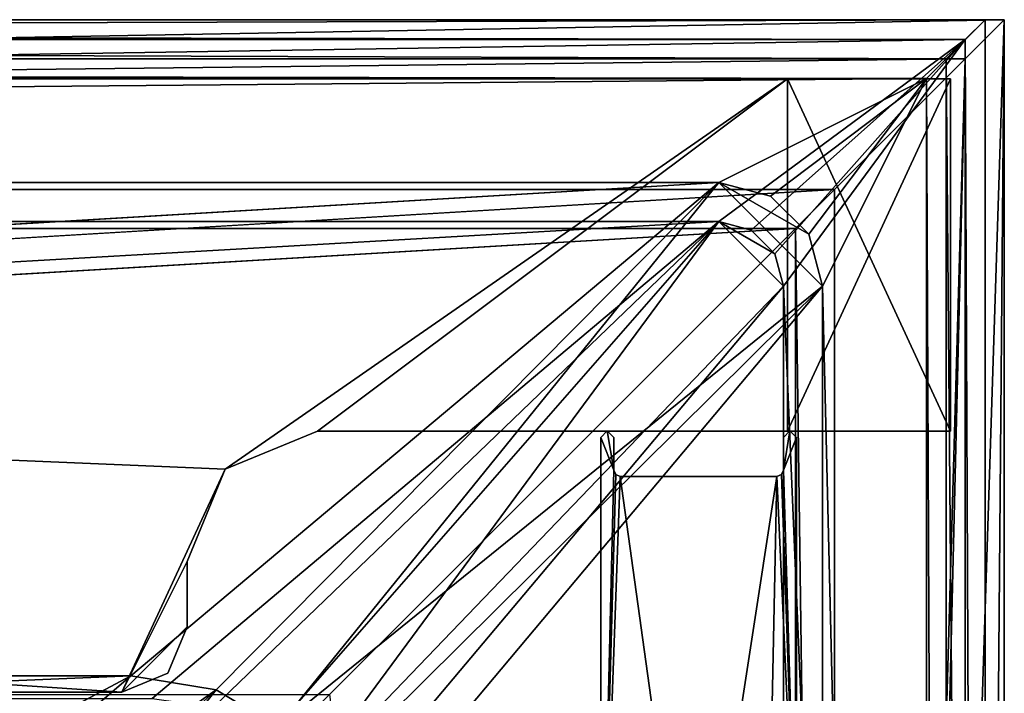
# Model space of a CAD drawing. Header units: metres. Extents: x 0 to 904, y -904 to 0.
# Tile 246 of 246: x 829 to 904, y -52 to 0. Entities that reach past the tile are written whole.
import ezdxf

# ---------------------------------------------------------------- set-up
doc = ezdxf.new("R2010")
doc.units = ezdxf.units.M

msp = doc.modelspace()

# ---------------------------------------------------------------- linework, layer by layer
at = {"layer": 'top0'}
for points in [[(163.519562, -51.518902, 2063.059814), (836.377136, -51.518902, 2063.059814), (133.377289, -4.519207, 2063.059814)], [(836.377136, -51.518902, 2063.059814), (844.306091, -34.448139, 2063.059814), (133.377289, -4.519207, 2063.059814)], [(133.377289, -4.519207, 2063.059814), (844.306091, -34.448139, 2063.059814), (887.377258, -4.519207, 2063.059814)], [(887.377258, -4.519207, 163.059708), (844.306091, -34.448139, 163.059708), (133.377289, -4.519207, 163.059708)], [(844.306091, -34.448139, 163.059708), (836.377136, -51.518902, 163.059708), (133.377289, -4.519207, 163.059708)], [(133.377289, -4.519207, 163.059708), (836.377136, -51.518902, 163.059708), (163.519562, -51.518902, 163.059708)], [(887.377258, -4.519207, 163.059708), (133.377289, -4.519207, 163.059708), (887.377258, -4.519207, 173.920044)], [(133.377289, -4.519207, 163.059708), (133.377289, -4.519207, 2063.059814), (887.377258, -4.519207, 173.920044)], [(887.377258, -4.519207, 173.920044), (133.377289, -4.519207, 2063.059814), (887.377258, -4.519207, 2051.920166)], [(133.377289, -4.519207, 2063.059814), (887.377258, -4.519207, 2063.059814), (887.377258, -4.519207, 2051.920166)], [(844.306091, -34.448139, 2063.059814), (851.377136, -31.519207, 2063.059814), (887.377258, -4.519207, 2063.059814)], [(851.377136, -31.519207, 163.059708), (844.306091, -34.448139, 163.059708), (887.377258, -4.519207, 163.059708)], [(887.377258, -4.519207, 2063.059814), (851.377136, -31.519207, 2063.059814), (887.377258, -31.519207, 2063.059814)], [(887.377258, -31.519207, 163.059708), (851.377136, -31.519207, 163.059708), (887.377258, -4.519207, 163.059708)], [(887.377258, -4.519207, 2051.920166), (887.377258, -4.519207, 2063.059814), (887.377258, -31.519207, 2051.920166)], [(887.377258, -4.519207, 2063.059814), (887.377258, -31.519207, 2063.059814), (887.377258, -31.519207, 2051.920166)], [(887.377258, -31.519207, 173.920044), (887.377258, -31.519207, 163.059708), (887.377258, -4.519207, 173.920044)], [(887.377258, -31.519207, 163.059708), (887.377258, -4.519207, 163.059708), (887.377258, -4.519207, 173.920044)], [(887.377258, -31.519207, 2051.920166), (899.877258, -31.519207, 2051.920166), (887.377258, -4.519207, 2051.920166)], [(899.877258, -31.519207, 2051.920166), (899.877258, -4.519207, 2051.920166), (887.377258, -4.519207, 2051.920166)], [(887.377258, -4.519207, 2051.920166), (899.877258, -4.519207, 2051.920166), (887.377258, -4.519207, 173.920044)], [(899.877258, -4.519207, 2051.920166), (899.877258, -4.519207, 173.920044), (887.377258, -4.519207, 173.920044)], [(887.377258, -4.519207, 173.920044), (899.877258, -4.519207, 173.920044), (887.377258, -31.519207, 173.920044)], [(899.877258, -4.519207, 173.920044), (899.877258, -31.519207, 173.920044), (887.377258, -31.519207, 173.920044)], [(899.877258, -4.519207, 173.920044), (899.877258, -4.519207, 2051.920166), (899.877258, -31.519207, 173.920044)], [(899.877258, -4.519207, 2051.920166), (899.877258, -31.519207, 2051.920166), (899.877258, -31.519207, 173.920044)], [(844.306091, -34.448139, 2063.059814), (844.306091, -34.448139, 163.059708), (851.377136, -31.519207, 2063.059814)], [(844.306091, -34.448139, 163.059708), (851.377136, -31.519207, 163.059708), (851.377136, -31.519207, 2063.059814)], [(887.377258, -31.519207, 2063.059814), (851.377136, -31.519207, 2063.059814), (887.377258, -31.519207, 2051.920166)], [(851.377136, -31.519207, 2063.059814), (851.377136, -31.519207, 163.059708), (887.377258, -31.519207, 2051.920166)], [(887.377258, -31.519207, 2051.920166), (851.377136, -31.519207, 163.059708), (887.377258, -31.519207, 173.920044)], [(851.377136, -31.519207, 163.059708), (887.377258, -31.519207, 163.059708), (887.377258, -31.519207, 173.920044)], [(887.377258, -31.519207, 173.920044), (899.877258, -31.519207, 173.920044), (887.377258, -31.519207, 2051.920166)], [(899.877258, -31.519207, 173.920044), (899.877258, -31.519207, 2051.920166), (887.377258, -31.519207, 2051.920166)], [(836.377136, -51.518902, 2063.059814), (841.377136, -41.519207, 2063.059814), (844.306091, -34.448139, 2063.059814)], [(844.306091, -34.448139, 163.059708), (841.377136, -41.519207, 163.059708), (836.377136, -51.518902, 163.059708)], [(841.377136, -41.519207, 2063.059814), (841.377136, -41.519207, 163.059708), (844.306091, -34.448139, 2063.059814)], [(841.377136, -41.519207, 163.059708), (844.306091, -34.448139, 163.059708), (844.306091, -34.448139, 2063.059814)], [(841.377136, -46.518902, 2063.059814), (841.377136, -41.519207, 2063.059814), (836.377136, -51.518902, 2063.059814)], [(841.377136, -41.519207, 163.059708), (841.377136, -46.518902, 163.059708), (836.377136, -51.518902, 163.059708)], [(841.377136, -46.518902, 163.059708), (841.377136, -41.519207, 163.059708), (841.377136, -46.518902, 2063.059814)], [(841.377136, -41.519207, 163.059708), (841.377136, -41.519207, 2063.059814), (841.377136, -46.518902, 2063.059814)], [(839.912659, -50.054436, 2063.059814), (841.377136, -46.518902, 2063.059814), (836.377136, -51.518902, 2063.059814)], [(836.377136, -51.518902, 163.059708), (841.377136, -46.518902, 163.059708), (839.912659, -50.054436, 163.059708)], [(839.912659, -50.054436, 163.059708), (841.377136, -46.518902, 163.059708), (839.912659, -50.054436, 2063.059814)], [(841.377136, -46.518902, 163.059708), (841.377136, -46.518902, 2063.059814), (839.912659, -50.054436, 2063.059814)], [(836.377136, -51.518902, 2063.059814), (836.377136, -51.518902, 2014.920044), (839.912659, -50.054436, 2063.059814)], [(836.377136, -51.518902, 2014.920044), (836.377136, -51.518902, 210.920059), (839.912659, -50.054436, 2063.059814)], [(839.912659, -50.054436, 2063.059814), (836.377136, -51.518902, 210.920059), (839.912659, -50.054436, 163.059708)], [(836.377136, -51.518902, 210.920059), (836.377136, -51.518902, 163.059708), (839.912659, -50.054436, 163.059708)], [(836.377136, -51.518902, 163.059708), (495.105316, -51.518902, 182.490662), (163.519562, -51.518902, 163.059708)], [(529.971802, -51.518902, 2043.136353), (836.377136, -51.518902, 2063.059814), (163.519562, -51.518902, 2063.059814)], [(578.441589, -51.518902, 184.0103), (495.105316, -51.518902, 182.490662), (836.377136, -51.518902, 163.059708)], [(529.971802, -51.518902, 2043.136353), (597.166199, -51.518902, 2041.009888), (836.377136, -51.518902, 2063.059814)], [(661.575134, -51.518902, 188.995483), (578.441589, -51.518902, 184.0103), (836.377136, -51.518902, 163.059708)], [(597.166199, -51.518902, 2041.009888), (664.251099, -51.518902, 2036.626343), (836.377136, -51.518902, 2063.059814)], [(836.377136, -51.518902, 163.059708), (744.290833, -51.518902, 197.420395), (661.575134, -51.518902, 188.995483)], [(836.377136, -51.518902, 2063.059814), (664.251099, -51.518902, 2036.626343), (731.150818, -51.518902, 2029.990601)], [(731.150818, -51.518902, 2029.990601), (826.377136, -51.518902, 2016.598511), (836.377136, -51.518902, 2063.059814)], [(826.377136, -51.518902, 209.241592), (744.290833, -51.518902, 197.420395), (836.377136, -51.518902, 163.059708)], [(836.377136, -51.518902, 210.920059), (826.377136, -51.518902, 209.241592), (836.377136, -51.518902, 163.059708)], [(826.377136, -51.518902, 2016.598511), (836.377136, -51.518902, 2014.920044), (836.377136, -51.518902, 2063.059814)], [(826.377136, -51.518902, 2016.598511), (826.377136, -51.518902, 209.241592), (836.377136, -51.518902, 2014.920044)], [(826.377136, -51.518902, 209.241592), (836.377136, -51.518902, 210.920059), (836.377136, -51.518902, 2014.920044)]]:
    msp.add_3dface(points, dxfattribs=at)
at = {"layer": 'top012'}
for points in [[(873.076477, -32.001534, 163.059708), (873.576538, -31.503504, 163.059708), (874.076477, -34.501534, 163.059708)], [(873.076477, -32.001534, 2063.059814), (873.576538, -31.503504, 2063.059814), (873.076477, -32.001534, 163.059708)], [(873.576538, -31.503504, 2063.059814), (873.576538, -31.503504, 163.059708), (873.076477, -32.001534, 163.059708)], [(873.576538, -31.503504, 2063.059814), (873.076477, -32.001534, 2063.059814), (874.076477, -34.501534, 2063.059814)], [(873.576538, -31.503504, 163.059708), (874.076477, -32.001534, 163.059708), (874.076477, -34.501534, 163.059708)], [(873.576538, -31.503504, 2063.059814), (874.076477, -32.001534, 2063.059814), (873.576538, -31.503504, 163.059708)], [(874.076477, -32.001534, 2063.059814), (874.076477, -32.001534, 163.059708), (873.576538, -31.503504, 163.059708)], [(874.076477, -34.501534, 2063.059814), (874.076477, -32.001534, 2063.059814), (873.576538, -31.503504, 2063.059814)], [(887.076477, -34.501534, 163.059708), (887.576538, -31.503504, 163.059708), (888.076477, -32.001534, 163.059708)], [(887.076477, -34.501534, 163.059708), (887.076477, -32.001534, 163.059708), (887.576538, -31.503504, 163.059708)], [(887.076477, -32.001534, 2063.059814), (887.576538, -31.503504, 2063.059814), (887.076477, -32.001534, 163.059708)], [(887.576538, -31.503504, 2063.059814), (887.576538, -31.503504, 163.059708), (887.076477, -32.001534, 163.059708)], [(888.076477, -32.001534, 2063.059814), (887.576538, -31.503504, 2063.059814), (887.076477, -34.501534, 2063.059814)], [(887.076477, -34.501534, 2063.059814), (887.576538, -31.503504, 2063.059814), (887.076477, -32.001534, 2063.059814)], [(887.576538, -31.503504, 2063.059814), (888.076477, -32.001534, 2063.059814), (887.576538, -31.503504, 163.059708)], [(888.076477, -32.001534, 2063.059814), (888.076477, -32.001534, 163.059708), (887.576538, -31.503504, 163.059708)], [(873.076477, -32.001534, 163.059708), (874.076477, -34.501534, 163.059708), (873.076477, -76.041176, 163.059708)], [(873.076477, -76.041176, 2063.059814), (873.076477, -32.001534, 2063.059814), (873.076477, -76.041176, 163.059708)], [(873.076477, -32.001534, 2063.059814), (873.076477, -32.001534, 163.059708), (873.076477, -76.041176, 163.059708)], [(873.076477, -32.001534, 2063.059814), (873.076477, -76.041176, 2063.059814), (874.076477, -34.501534, 2063.059814)], [(874.076477, -32.001534, 163.059708), (874.076477, -32.001534, 2063.059814), (874.076477, -34.501534, 163.059708)], [(874.076477, -32.001534, 2063.059814), (874.076477, -34.501534, 2063.059814), (874.076477, -34.501534, 163.059708)], [(888.076477, -68.043358, 163.059708), (887.076477, -34.501534, 163.059708), (888.076477, -32.001534, 163.059708)], [(887.076477, -34.501534, 2063.059814), (887.076477, -32.001534, 2063.059814), (887.076477, -34.501534, 163.059708)], [(887.076477, -32.001534, 2063.059814), (887.076477, -32.001534, 163.059708), (887.076477, -34.501534, 163.059708)], [(888.076477, -68.043358, 2063.059814), (888.076477, -32.001534, 2063.059814), (887.076477, -34.501534, 2063.059814)], [(888.076477, -32.001534, 163.059708), (888.076477, -32.001534, 2063.059814), (888.076477, -68.043358, 163.059708)], [(888.076477, -32.001534, 2063.059814), (888.076477, -68.043358, 2063.059814), (888.076477, -68.043358, 163.059708)], [(874.076477, -34.501534, 163.059708), (874.223572, -34.854458, 163.059708), (873.076477, -76.041176, 163.059708)], [(874.076477, -34.501534, 2063.059814), (873.076477, -76.041176, 2063.059814), (874.223816, -34.854736, 2063.059814)], [(874.076477, -34.501534, 163.059708), (874.076477, -34.501534, 2063.059814), (874.223572, -34.854458, 163.059708)], [(874.076477, -34.501534, 2063.059814), (874.223816, -34.854736, 2063.059814), (874.223572, -34.854458, 163.059708)], [(886.929382, -34.854458, 163.059708), (887.076477, -34.501534, 163.059708), (888.076477, -68.043358, 163.059708)], [(886.929688, -34.854179, 2063.059814), (887.076477, -34.501534, 2063.059814), (886.929382, -34.854458, 163.059708)], [(887.076477, -34.501534, 2063.059814), (887.076477, -34.501534, 163.059708), (886.929382, -34.854458, 163.059708)], [(888.076477, -68.043358, 2063.059814), (887.076477, -34.501534, 2063.059814), (886.929688, -34.854179, 2063.059814)], [(873.076477, -76.041176, 163.059708), (874.223572, -34.854458, 163.059708), (874.576477, -35.001534, 163.059708)], [(873.076477, -76.041176, 2063.059814), (874.576477, -35.001534, 2063.059814), (874.223816, -34.854736, 2063.059814)], [(873.076477, -76.041176, 163.059708), (874.576477, -35.001534, 163.059708), (880.263123, -76.041176, 163.059708)], [(873.076477, -76.041176, 2063.059814), (880.263123, -76.041176, 2063.059814), (874.576477, -35.001534, 2063.059814)], [(874.223572, -34.854458, 163.059708), (874.223816, -34.854736, 2063.059814), (874.576477, -35.001534, 2063.059814)], [(874.576477, -35.001534, 2063.059814), (874.576477, -35.001534, 163.059708), (874.223572, -34.854458, 163.059708)], [(874.576477, -35.001534, 163.059708), (886.576477, -35.001534, 163.059708), (880.263123, -76.041176, 163.059708)], [(874.576477, -35.001534, 163.059708), (874.576477, -35.001534, 2063.059814), (886.576477, -35.001534, 163.059708)], [(874.576477, -35.001534, 2063.059814), (886.576477, -35.001534, 2063.059814), (886.576477, -35.001534, 163.059708)], [(880.263123, -76.041176, 2063.059814), (886.576477, -35.001534, 2063.059814), (874.576477, -35.001534, 2063.059814)], [(880.263123, -76.041176, 163.059708), (886.576477, -35.001534, 163.059708), (885.789246, -73.624245, 163.059708)], [(880.263123, -76.041176, 2063.059814), (885.789246, -73.624245, 2063.059814), (886.576477, -35.001534, 2063.059814)], [(886.576477, -35.001534, 163.059708), (888.076477, -68.043358, 163.059708), (885.789246, -73.624245, 163.059708)], [(885.789246, -73.624245, 2063.059814), (888.076477, -68.043358, 2063.059814), (886.576477, -35.001534, 2063.059814)], [(886.576477, -35.001534, 2063.059814), (886.929688, -34.854179, 2063.059814), (886.576477, -35.001534, 163.059708)], [(886.929688, -34.854179, 2063.059814), (886.929382, -34.854458, 163.059708), (886.576477, -35.001534, 163.059708)], [(886.576477, -35.001534, 2063.059814), (888.076477, -68.043358, 2063.059814), (886.929688, -34.854179, 2063.059814)], [(886.576477, -35.001534, 163.059708), (886.929382, -34.854458, 163.059708), (888.076477, -68.043358, 163.059708)]]:
    msp.add_3dface(points, dxfattribs=at)
at = {"layer": 'top0123413'}
for points in [[(902.537842, 0), (0, 0), (901.01062, -1.527202, 175)], [(0, 0), (1.527202, -1.527202, 175), (901.01062, -1.527202, 175)], [(902.537842, 0), (3.000114, -3.000114), (0, 0)], [(899.53772, -3.000114), (3.000114, -3.000114), (902.537842, 0)], [(902.537842, -350.769806), (899.53772, -3.000114), (902.537842, 0)], [(902.537842, -350.769806), (902.537842, 0), (901.01062, -1.527202, 175)], [(1.527202, -1.527202, 175), (20.424814, -15.458053, 175), (901.01062, -1.527202, 175)], [(20.424814, -15.458053, 175), (882.116272, -15.461334, 175), (901.01062, -1.527202, 175)], [(901.01062, -1.527202, 175), (882.116272, -15.461334, 175), (884.596375, -16.125875, 175)], [(884.596375, -16.125875, 175), (886.411926, -17.941435, 175), (901.01062, -1.527202, 175)], [(886.411926, -17.941435, 175), (887.076477, -20.421534, 175), (901.01062, -1.527202, 175)], [(901.01062, -1.527202, 175), (887.076477, -20.421534, 175), (901.01062, -350.769806, 175)], [(901.01062, -350.769806, 175), (902.537842, -350.769806), (901.01062, -1.527202, 175)], [(4.501135, -4.501135, 172), (3.000114, -3.000114), (898.036682, -4.501135, 172)], [(3.000114, -3.000114), (899.53772, -3.000114), (898.036682, -4.501135, 172)], [(899.53772, -3.000114), (899.53772, -350.769806), (898.036682, -4.501135, 172)], [(899.53772, -350.769806), (899.53772, -3.000114), (902.537842, -350.769806)], [(898.036682, -4.501135, 172), (20.424814, -12.458053, 172), (4.501135, -4.501135, 172)], [(882.116272, -12.461334, 172), (20.424814, -12.458053, 172), (898.036682, -4.501135, 172)], [(886.096375, -13.5278, 172), (882.116272, -12.461334, 172), (898.036682, -4.501135, 172)], [(898.036682, -4.501135, 172), (889.01001, -16.441435, 172), (886.096375, -13.5278, 172)], [(890.076477, -20.421535, 172), (889.01001, -16.441435, 172), (898.036682, -4.501135, 172)], [(898.036682, -350.769806, 172), (890.076477, -20.421535, 172), (898.036682, -4.501135, 172)], [(899.53772, -350.769806), (898.036682, -350.769806, 172), (898.036682, -4.501135, 172)], [(882.116272, -12.461334, 160.059708), (244.305313, -50.274853, 160.059708), (20.424814, -12.458053, 160.059708)], [(20.424814, -12.458053, 172), (882.116272, -12.461334, 172), (20.424814, -12.458053, 160.059708)], [(882.116272, -12.461334, 172), (882.116272, -12.461334, 160.059708), (20.424814, -12.458053, 160.059708)], [(837.067505, -50.273884, 160.059708), (244.305313, -50.274853, 160.059708), (882.116272, -12.461334, 160.059708)], [(843.613037, -51.338894, 160.059708), (837.067505, -50.273884, 160.059708), (882.116272, -12.461334, 160.059708)], [(848.326172, -54.213333, 160.059708), (843.613037, -51.338894, 160.059708), (882.116272, -12.461334, 160.059708)], [(882.116272, -12.461334, 160.059708), (890.076477, -20.421535, 160.059708), (848.326172, -54.213333, 160.059708)], [(886.096375, -13.5278, 160.059708), (889.01001, -16.441435, 160.059708), (882.116272, -12.461334, 160.059708)], [(889.01001, -16.441435, 160.059708), (890.076477, -20.421535, 160.059708), (882.116272, -12.461334, 160.059708)], [(882.116272, -12.461334, 160.059708), (882.116272, -12.461334, 172), (886.096375, -13.5278, 160.059708)], [(882.116272, -12.461334, 172), (886.096375, -13.5278, 172), (886.096375, -13.5278, 160.059708)], [(886.096375, -13.5278, 160.059708), (886.096375, -13.5278, 172), (889.01001, -16.441435, 172)], [(886.096375, -13.5278, 160.059708), (889.01001, -16.441435, 172), (889.01001, -16.441435, 160.059708)], [(20.424814, -15.458053, 163.059708), (244.305313, -52.006905, 163.059708), (882.116272, -15.461334, 163.059708)], [(882.116272, -15.461334, 175), (20.424814, -15.458053, 175), (882.116272, -15.461334, 163.059708)], [(20.424814, -15.458053, 175), (20.424814, -15.458053, 163.059708), (882.116272, -15.461334, 163.059708)], [(244.305313, -52.006905, 163.059708), (838.694763, -52.005932, 163.059708), (882.116272, -15.461334, 163.059708)], [(882.116272, -15.461334, 163.059708), (838.694763, -52.005932, 163.059708), (843.39325, -52.67704, 163.059708)], [(843.39325, -52.67704, 163.059708), (847.450134, -55.089287, 163.059708), (882.116272, -15.461334, 163.059708)], [(847.450134, -55.089287, 163.059708), (849.862488, -59.146133, 163.059708), (882.116272, -15.461334, 163.059708)], [(849.862488, -59.146133, 163.059708), (887.076477, -20.421534, 163.059708), (882.116272, -15.461334, 163.059708)], [(887.076477, -20.421534, 163.059708), (886.411926, -17.941435, 163.059708), (882.116272, -15.461334, 163.059708)], [(882.116272, -15.461334, 163.059708), (886.411926, -17.941435, 163.059708), (884.596375, -16.125875, 163.059708)], [(882.116272, -15.461334, 175), (882.116272, -15.461334, 163.059708), (884.596375, -16.125875, 175)], [(882.116272, -15.461334, 163.059708), (884.596375, -16.125875, 163.059708), (884.596375, -16.125875, 175)], [(886.411926, -17.941435, 163.059708), (886.411926, -17.941435, 175), (884.596375, -16.125875, 175)], [(884.596375, -16.125875, 175), (884.596375, -16.125875, 163.059708), (886.411926, -17.941435, 163.059708)], [(889.01001, -16.441435, 172), (890.076477, -20.421535, 172), (889.01001, -16.441435, 160.059708)], [(889.01001, -16.441435, 160.059708), (890.076477, -20.421535, 172), (890.076477, -20.421535, 160.059708)], [(887.076477, -20.421534, 163.059708), (887.076477, -20.421534, 175), (886.411926, -17.941435, 163.059708)], [(887.076477, -20.421534, 175), (886.411926, -17.941435, 175), (886.411926, -17.941435, 163.059708)], [(890.076477, -20.421535, 160.059708), (851.178406, -58.942413, 160.059708), (848.326172, -54.213333, 160.059708)], [(887.076477, -20.421534, 163.059708), (849.862488, -59.146133, 163.059708), (850.533569, -63.844727, 163.059708)], [(887.076477, -350.769897, 163.059708), (887.076477, -20.421534, 163.059708), (850.533569, -63.844727, 163.059708)], [(851.178406, -58.942413, 160.059708), (890.076477, -20.421535, 160.059708), (852.265625, -65.471992, 160.059708)], [(890.076477, -20.421535, 160.059708), (890.076477, -350.769897, 160.059708), (852.265625, -65.471992, 160.059708)], [(887.076477, -20.421534, 175), (887.076477, -350.769897, 175), (901.01062, -350.769806, 175)], [(887.076477, -20.421534, 175), (887.076477, -20.421534, 163.059708), (887.076477, -350.769897, 175)], [(887.076477, -20.421534, 163.059708), (887.076477, -350.769897, 163.059708), (887.076477, -350.769897, 175)], [(890.076477, -350.769897, 172), (890.076477, -20.421535, 172), (898.036682, -350.769806, 172)], [(890.076477, -350.769897, 172), (890.076477, -350.769897, 160.059708), (890.076477, -20.421535, 172)], [(890.076477, -350.769897, 160.059708), (890.076477, -20.421535, 160.059708), (890.076477, -20.421535, 172)], [(244.305313, -50.274853, 160.059708), (837.067505, -50.273884, 160.059708), (244.305359, -74.93528, 117.346581)], [(837.067505, -50.273884, 160.059708), (783.459534, -78.803986, 110.644272), (244.305359, -74.93528, 117.346581)], [(800.540833, -81.641113, 110.398422), (783.459534, -78.803986, 110.644272), (837.067505, -50.273884, 160.059708)], [(843.613037, -51.338894, 160.059708), (800.540833, -81.641113, 110.398422), (837.067505, -50.273884, 160.059708)], [(807.197144, -84.913162, 110.275887), (800.540833, -81.641113, 110.398422), (843.613037, -51.338894, 160.059708)], [(812.945679, -89.593529, 110.147163), (807.197144, -84.913162, 110.275887), (843.613037, -51.338894, 160.059708)], [(812.945679, -89.593529, 110.147163), (843.613037, -51.338894, 160.059708), (848.326172, -54.213333, 160.059708)]]:
    msp.add_3dface(points, dxfattribs=at)
at = {"layer": 'top0123414'}
for points in [[(904, 0, 2111.059814), (0, 0, 2111.059814), (901, -3, 2111.059814)], [(0, 0, 2111.059814), (3, -3, 2111.059814), (901, -3, 2111.059814)], [(0, 0, 2051.059814), (904, 0, 2051.059814), (16, -16, 2051.059814)], [(904, 0, 2111.059814), (904, 0, 2051.059814), (0, 0, 2111.059814)], [(904, 0, 2051.059814), (0, 0, 2051.059814), (0, 0, 2111.059814)], [(904, 0, 2051.059814), (888, -16, 2051.059814), (16, -16, 2051.059814)], [(892.569885, -354, 2051.059814), (888, -16, 2051.059814), (904, 0, 2051.059814)], [(904, -354, 2051.059814), (892.569885, -354, 2051.059814), (904, 0, 2051.059814)], [(904, -354, 2111.059814), (904, 0, 2111.059814), (901, -354, 2111.059814)], [(904, 0, 2111.059814), (901, -3, 2111.059814), (901, -354, 2111.059814)], [(904, -354, 2111.059814), (904, -354, 2051.059814), (904, 0, 2111.059814)], [(904, -354, 2051.059814), (904, 0, 2051.059814), (904, 0, 2111.059814)], [(3, -3, 2054.059814), (13, -13, 2054.059814), (901, -3, 2054.059814)], [(901, -3, 2054.059814), (901, -3, 2111.059814), (3, -3, 2054.059814)], [(901, -3, 2111.059814), (3, -3, 2111.059814), (3, -3, 2054.059814)], [(13, -13, 2054.059814), (891, -13, 2054.059814), (901, -3, 2054.059814)], [(901, -3, 2054.059814), (891, -13, 2054.059814), (891, -354, 2054.059814)], [(891, -354, 2054.059814), (892.569885, -354, 2054.059814), (901, -3, 2054.059814)], [(892.569885, -354, 2054.059814), (901, -354, 2054.059814), (901, -3, 2054.059814)], [(901, -3, 2111.059814), (901, -3, 2054.059814), (901, -354, 2111.059814)], [(901, -3, 2054.059814), (901, -354, 2054.059814), (901, -354, 2111.059814)], [(13, -13, 2066.059814), (244, -51.698021, 2066.059814), (891, -13, 2066.059814)], [(13, -13, 2054.059814), (13, -13, 2066.059814), (891, -13, 2054.059814)], [(13, -13, 2066.059814), (891, -13, 2066.059814), (891, -13, 2054.059814)], [(244, -51.698021, 2066.059814), (852.302002, -51.698021, 2066.059814), (891, -13, 2066.059814)], [(891, -13, 2066.059814), (852.302002, -51.698021, 2066.059814), (891, -354, 2066.059814)], [(891, -354, 2066.059814), (891, -354, 2054.059814), (891, -13, 2066.059814)], [(891, -354, 2054.059814), (891, -13, 2054.059814), (891, -13, 2066.059814)], [(16, -16, 2063.059814), (888, -16, 2063.059814), (244, -54, 2063.059814)], [(16, -16, 2063.059814), (16, -16, 2051.059814), (888, -16, 2063.059814)], [(16, -16, 2051.059814), (888, -16, 2051.059814), (888, -16, 2063.059814)], [(244, -54, 2063.059814), (888, -16, 2063.059814), (850, -54, 2063.059814)], [(888, -16, 2063.059814), (888, -354, 2063.059814), (850, -54, 2063.059814)], [(892.569885, -354, 2051.059814), (888, -354, 2051.059814), (888, -16, 2051.059814)], [(888, -16, 2063.059814), (888, -16, 2051.059814), (888, -354, 2063.059814)], [(888, -16, 2051.059814), (888, -354, 2051.059814), (888, -354, 2063.059814)]]:
    msp.add_3dface(points, dxfattribs=at)

doc.saveas('drawing.dxf')
